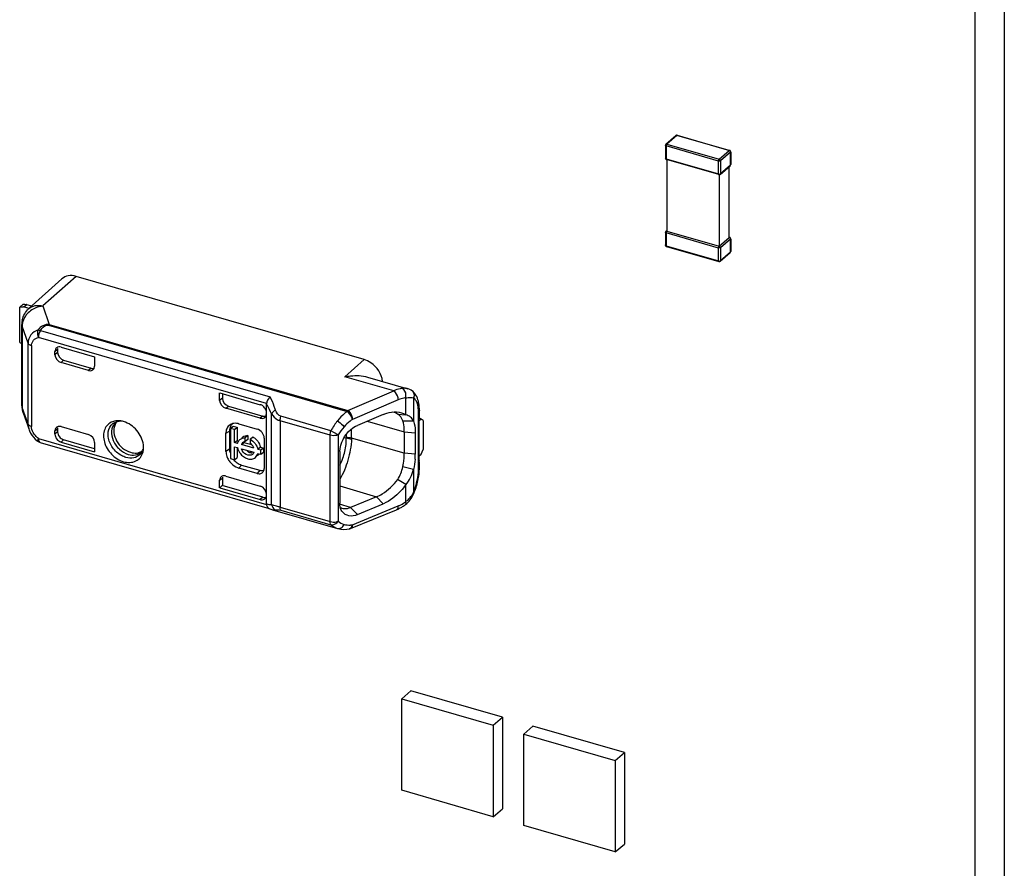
# Model space of a CAD drawing. Header units: millimetres. Extents: x 0 to 210, y 0 to 297.
# Tile 24 of 31: x 111.29 to 115.28, y 229.89 to 233.33. Entities that reach past the tile are written whole.
import ezdxf

# ---------------------------------------------------------------- set-up
doc = ezdxf.new("R2010")
doc.units = ezdxf.units.MM
doc.header["$LTSCALE"] = 19.36
doc.layers.get('0').update_dxf_attribs({"linetype": 'CONTINUOUS'})

msp = doc.modelspace()

# ---------------------------------------------------------------- linework, layer by layer
at = {"color": 7, "linetype": 'CONTINUOUS'}
for p, q in [((115.28361, 243.47389), (115.28361, 211.30727)), ((115.16575, 211.2052), (115.16575, 243.37182)), ((113.91094, 232.82578), (113.95165, 232.86104)), ((113.95189, 232.86123), (113.95165, 232.86104)), ((113.95632, 232.86161), (113.95596, 232.8609)), ((113.95699, 232.86237), (113.95632, 232.86161)), ((113.95698, 232.86221), (114.16977, 232.80079)), ((113.90896, 232.82146), (113.90896, 232.7695)), ((113.90916, 232.82073), (113.90899, 232.82141)), ((113.91232, 232.82103), (113.91255, 232.82061)), ((113.91309, 232.82601), (113.9137, 232.82545)), ((114.16977, 232.80079), (114.16981, 232.80077)), ((113.91071, 232.76793), (113.91156, 232.76795)), ((113.91266, 232.76425), (113.9131, 232.76403)), ((114.12589, 232.70258), (113.91309, 232.76401)), ((113.91468, 232.76455), (113.91468, 232.47382)), ((114.17319, 232.79492), (114.17244, 232.79473)), ((114.1739, 232.79529), (114.17319, 232.79492)), ((114.1739, 232.7953), (114.1739, 232.74333)), ((114.13121, 232.70376), (114.17193, 232.73901)), ((114.16819, 232.44765), (114.16819, 232.73578)), ((114.17228, 232.74057), (114.17189, 232.74129)), ((114.17193, 232.73901), (114.17206, 232.73913)), ((114.17344, 232.74134), (114.17385, 232.74322)), ((114.1739, 232.74323), (114.1739, 232.74333)), ((114.12511, 232.70444), (114.12533, 232.70525)), ((114.12747, 232.70313), (114.12747, 232.41239)), ((113.90896, 232.46887), (113.90896, 232.41691)), ((113.91094, 232.47319), (113.91339, 232.47531)), ((113.91094, 232.47319), (113.91118, 232.47338)), ((113.91468, 232.47382), (114.12747, 232.41239)), ((114.12747, 232.41239), (114.16819, 232.44765)), ((114.16977, 232.44819), (114.16845, 232.44857)), ((114.16977, 232.44819), (114.16981, 232.44818)), ((114.17319, 232.44233), (114.17244, 232.44213)), ((114.1739, 232.44269), (114.17319, 232.44233)), ((114.1739, 232.4427), (114.1739, 232.39074)), ((113.91071, 232.41533), (113.91156, 232.41535)), ((113.91266, 232.41166), (113.91111, 232.4125)), ((113.91266, 232.41166), (113.9131, 232.41143)), ((113.91309, 232.41142), (114.12589, 232.34999)), ((114.13121, 232.35116), (114.17193, 232.38642)), ((114.17193, 232.38642), (114.17206, 232.38654)), ((114.17344, 232.38875), (114.17385, 232.39063)), ((114.1739, 232.39063), (114.1739, 232.39074)), ((114.12511, 232.35185), (114.12533, 232.35265)), ((111.32762, 232.15923), (111.4619, 232.27996)), ((112.68782, 231.95249), (111.51916, 232.28985)), ((111.29051, 232.16512), (111.3048, 232.1775)), ((111.29051, 232.02285), (111.29051, 232.16512)), ((111.30907, 232.16595), (111.32798, 232.16049)), ((111.33919, 232.16963), (111.31978, 232.17523)), ((111.29921, 231.76556), (111.29921, 232.09549)), ((111.45809, 232.00299), (111.59402, 231.96375)), ((111.43335, 231.97234), (111.43335, 231.98536)), ((111.44406, 231.99463), (111.44406, 231.98161)), ((111.59418, 231.96367), (111.59418, 231.92591)), ((111.56927, 231.90835), (111.45809, 231.94045)), ((111.46881, 231.94973), (111.57999, 231.91763)), ((112.701, 231.88174), (112.86485, 231.83444)), ((112.10142, 231.78637), (112.10142, 231.81724)), ((112.10159, 231.81723), (112.26638, 231.76965)), ((112.11246, 231.81409), (112.11246, 231.79556)), ((112.11246, 231.79556), (112.10142, 231.78637)), ((112.13706, 231.76394), (112.2771, 231.72351)), ((112.29113, 231.36744), (112.29113, 231.77269)), ((111.3042, 231.73675), (111.32855, 231.66851)), ((112.26638, 231.71456), (112.12634, 231.75498)), ((112.29008, 231.7454), (112.28858, 231.7495)), ((112.76474, 231.72997), (112.65984, 231.68561)), ((112.82333, 231.7314), (112.85601, 231.72841)), ((112.91147, 231.71694), (112.91147, 231.74652)), ((111.45809, 231.68064), (111.56927, 231.64855)), ((111.68032, 231.69696), (111.68026, 231.69691)), ((111.69987, 231.70373), (111.69315, 231.70445)), ((112.14504, 231.67336), (112.15575, 231.68264)), ((112.15575, 231.68264), (112.17214, 231.67791)), ((112.17978, 231.69209), (112.25401, 231.67066)), ((112.6991, 231.70221), (112.85023, 231.65946)), ((112.84418, 231.70445), (112.888, 231.70461)), ((112.91056, 231.71327), (112.90923, 231.71124)), ((112.91931, 231.71142), (112.90923, 231.7027)), ((112.90923, 231.71124), (112.90923, 231.53804)), ((112.91121, 231.71496), (112.91056, 231.71327)), ((112.91147, 231.71694), (112.91121, 231.71496)), ((112.92646, 231.70524), (112.91931, 231.71142)), ((112.92646, 231.70524), (112.92646, 231.58771)), ((111.33493, 231.65461), (111.34033, 231.64608)), ((111.43335, 231.65002), (111.43335, 231.66304)), ((111.44431, 231.67591), (111.44406, 231.67232)), ((111.44406, 231.67232), (111.44406, 231.6593)), ((112.12702, 231.58033), (112.12702, 231.65456)), ((112.14132, 231.66885), (112.14101, 231.66289)), ((112.14101, 231.66289), (112.14101, 231.58866)), ((112.16143, 231.66863), (112.14504, 231.67336)), ((112.14504, 231.67336), (112.14504, 231.55113)), ((112.16143, 231.66863), (112.17214, 231.67791)), ((112.16143, 231.61571), (112.16143, 231.66863)), ((112.17214, 231.67791), (112.17214, 231.62498)), ((112.21549, 231.64473), (112.20478, 231.63545)), ((112.21549, 231.64473), (112.21549, 231.62908)), ((112.85023, 231.65946), (112.85023, 231.57286)), ((112.89465, 231.65509), (112.89465, 231.56849)), ((111.3729, 231.61699), (112.30183, 231.34883)), ((111.45809, 231.6181), (111.59402, 231.57886)), ((111.59418, 231.59125), (111.46881, 231.62745)), ((111.59418, 231.61661), (111.59418, 231.57885)), ((112.16143, 231.61571), (112.17214, 231.62498)), ((112.1741, 231.61205), (112.16143, 231.61571)), ((112.17214, 231.62498), (112.17739, 231.62347)), ((112.18946, 231.60761), (112.20018, 231.61689)), ((112.24057, 231.59286), (112.18946, 231.60761)), ((112.19418, 231.63774), (112.19136, 231.6353)), ((112.20018, 231.61689), (112.2322, 231.60765)), ((112.20478, 231.6198), (112.20478, 231.63545)), ((112.21549, 231.62908), (112.20478, 231.6198)), ((112.22525, 231.62954), (112.23597, 231.63882)), ((112.22525, 231.62954), (112.22525, 231.61389)), ((112.28203, 231.63455), (112.28203, 231.51084)), ((112.85023, 231.57286), (112.63658, 231.6333)), ((111.78354, 231.57765), (111.78359, 231.5777)), ((112.16143, 231.59931), (112.1741, 231.59566)), ((112.16143, 231.54639), (112.16143, 231.59931)), ((112.17214, 231.59566), (112.17214, 231.55567)), ((112.17751, 231.58443), (112.18041, 231.57866)), ((112.18946, 231.59122), (112.24057, 231.57647)), ((112.21728, 231.57828), (112.2133, 231.58114)), ((112.25727, 231.56489), (112.25345, 231.56159)), ((112.26665, 231.5977), (112.25593, 231.58843)), ((112.26875, 231.58472), (112.25593, 231.58843)), ((112.25593, 231.57203), (112.26875, 231.56833)), ((112.26665, 231.5977), (112.27947, 231.594)), ((112.27947, 231.594), (112.26875, 231.58472)), ((112.26875, 231.56833), (112.26875, 231.58472)), ((112.26875, 231.56833), (112.27947, 231.57761)), ((112.27947, 231.594), (112.27947, 231.57761)), ((112.58868, 231.57999), (112.58868, 231.36966)), ((112.90923, 231.56042), (112.91931, 231.56915)), ((112.91931, 231.56915), (112.92646, 231.58771)), ((112.14504, 231.55113), (112.16143, 231.54639)), ((112.16143, 231.54639), (112.17214, 231.55567)), ((112.19049, 231.52489), (112.26473, 231.50346)), ((112.91147, 231.51384), (112.91147, 231.53804)), ((112.12634, 231.48029), (112.26638, 231.43987)), ((112.25401, 231.49091), (112.17978, 231.51234)), ((112.28175, 231.50678), (112.28203, 231.51084)), ((112.888, 231.50744), (112.84418, 231.5174)), ((112.10142, 231.46305), (112.11246, 231.47224)), ((112.10142, 231.43242), (112.10142, 231.46305)), ((112.10159, 231.43234), (112.1123, 231.44169)), ((112.27706, 231.39412), (112.1123, 231.44169)), ((112.11274, 231.4761), (112.11246, 231.47256)), ((112.11246, 231.47224), (112.11246, 231.44161)), ((112.85607, 231.44535), (112.82337, 231.46636)), ((112.10159, 231.43234), (112.26635, 231.38478)), ((112.29088, 231.39878), (112.29113, 231.40237)), ((112.73709, 231.39644), (112.63224, 231.35284)), ((112.65987, 231.32376), (112.76502, 231.36752)), ((112.86979, 231.37881), (112.87804, 231.38955)), ((112.30189, 231.34901), (112.30486, 231.34768)), ((112.30486, 231.34768), (112.31275, 231.34466)), ((112.31275, 231.34466), (112.31596, 231.34367)), ((112.31596, 231.34367), (112.57937, 231.26763)), ((112.65987, 231.32376), (112.63235, 231.35286)), ((112.63242, 231.26726), (112.8185, 231.3436)), ((112.83981, 230.57698), (112.87697, 230.60916)), ((113.24812, 230.50202), (112.87697, 230.60916)), ((112.83981, 230.57698), (113.21097, 230.46984)), ((112.83981, 230.20583), (112.83981, 230.57698)), ((113.21097, 230.46984), (113.24812, 230.50202)), ((113.24812, 230.50202), (113.24812, 230.13086)), ((113.21097, 230.46984), (113.21097, 230.09868)), ((113.33468, 230.43412), (113.37184, 230.4663)), ((113.74299, 230.35916), (113.37184, 230.4663)), ((113.33468, 230.43412), (113.70584, 230.32698)), ((113.33468, 230.06297), (113.33468, 230.43412)), ((113.70584, 230.32698), (113.74299, 230.35916)), ((113.70584, 230.32698), (113.70584, 229.95583)), ((113.74299, 230.35916), (113.74299, 229.98801)), ((113.21097, 230.09868), (112.83981, 230.20583)), ((113.21097, 230.09868), (113.24812, 230.13086)), ((113.70584, 229.95583), (113.33468, 230.06297)), ((113.70584, 229.95583), (113.74299, 229.98801))]:
    msp.add_line(p, q, dxfattribs=at)
at = {"color": 9, "linetype": 'CONTINUOUS'}
for p, q in [((113.95539, 232.86167), (113.91468, 232.82641)), ((114.16819, 232.80024), (113.95539, 232.86167)), ((114.12461, 232.75756), (113.91182, 232.81899)), ((113.91182, 232.81899), (113.91182, 232.76703)), ((113.91468, 232.82641), (114.12747, 232.76499)), ((114.12747, 232.76499), (114.16819, 232.80024)), ((114.17169, 232.79779), (114.17263, 232.79874)), ((113.91182, 232.76703), (114.12461, 232.7056)), ((114.17313, 232.79387), (114.13242, 232.75861)), ((114.13242, 232.75861), (114.13242, 232.70665)), ((114.17313, 232.74191), (114.17313, 232.79387)), ((114.12461, 232.7056), (114.12461, 232.75756)), ((114.13242, 232.70665), (114.17313, 232.74191)), ((114.17347, 232.74133), (114.17313, 232.74191)), ((113.91118, 232.47338), (113.91105, 232.47326)), ((114.12461, 232.40497), (113.91182, 232.46639)), ((113.91182, 232.46639), (113.91182, 232.41443)), ((114.17313, 232.44127), (114.13242, 232.40601)), ((114.17169, 232.44519), (114.17263, 232.44614)), ((114.17313, 232.38931), (114.17313, 232.44127)), ((113.91182, 232.41443), (114.12461, 232.353)), ((114.12461, 232.353), (114.12461, 232.40497)), ((114.13242, 232.40601), (114.13242, 232.35405)), ((114.13242, 232.35405), (114.17313, 232.38931)), ((114.17347, 232.38874), (114.17313, 232.38931)), ((111.5198, 232.28967), (111.38421, 232.1702)), ((111.31978, 232.17523), (111.30907, 232.16595)), ((111.38421, 232.1702), (111.41045, 232.09508)), ((111.30052, 232.08804), (111.30052, 231.75812)), ((111.32453, 232.01916), (111.30052, 232.08804)), ((111.40733, 232.09172), (112.61832, 231.74214)), ((111.41045, 232.09508), (112.62145, 231.74549)), ((112.2913, 231.77492), (111.36654, 232.04188)), ((111.37447, 232.07092), (112.30642, 231.80189)), ((111.32453, 231.69083), (111.32453, 232.01916)), ((111.33838, 232.00927), (111.33838, 231.68094)), ((111.43335, 231.98536), (111.44406, 231.99463)), ((111.44406, 231.98161), (111.43335, 231.97234)), ((111.45809, 231.94045), (111.46881, 231.94973)), ((112.60863, 231.88271), (112.68782, 231.95249)), ((111.57999, 231.91763), (111.56927, 231.90835)), ((112.80751, 231.82529), (112.60863, 231.88271)), ((112.62145, 231.74549), (112.80751, 231.82529)), ((112.12634, 231.75498), (112.13706, 231.76394)), ((112.82603, 231.78971), (112.63994, 231.70991)), ((112.85614, 231.72889), (112.85614, 231.79733)), ((112.88795, 231.79708), (112.88795, 231.7048)), ((112.90638, 231.75903), (112.90475, 231.76795)), ((111.32453, 231.69083), (111.30052, 231.75812)), ((112.2771, 231.72351), (112.26638, 231.71456)), ((112.31223, 231.36322), (112.31223, 231.73267)), ((112.55279, 231.66415), (112.34992, 231.72271)), ((112.90764, 231.5067), (112.90764, 231.73938)), ((111.32559, 231.6888), (111.32453, 231.69083)), ((112.54962, 231.64585), (112.34674, 231.70442)), ((112.34674, 231.70442), (112.34674, 231.35413)), ((111.43335, 231.66304), (111.44406, 231.67232)), ((111.44406, 231.6593), (111.43335, 231.65002)), ((112.12702, 231.65456), (112.14101, 231.66289)), ((112.54962, 231.29556), (112.54962, 231.64585)), ((112.58227, 231.64727), (112.55282, 231.66413)), ((112.58227, 231.64727), (112.58227, 231.29699)), ((112.61478, 231.64911), (112.61478, 231.63682)), ((112.63658, 231.6333), (112.63658, 231.67176)), ((112.85023, 231.65946), (112.89465, 231.65509)), ((111.36654, 231.63207), (112.2913, 231.36512)), ((111.37121, 231.61781), (111.3729, 231.61699)), ((111.45809, 231.6181), (111.46881, 231.62745)), ((112.6147, 231.63479), (112.60442, 231.63356)), ((112.14101, 231.58866), (112.12702, 231.58033)), ((112.89465, 231.56849), (112.85023, 231.57286)), ((112.17978, 231.51234), (112.19049, 231.52489)), ((112.26473, 231.50346), (112.25401, 231.49091)), ((112.88796, 231.50724), (112.88796, 231.41491)), ((112.58868, 231.44057), (112.73709, 231.39644)), ((112.85614, 231.37675), (112.85614, 231.44517)), ((112.27706, 231.39412), (112.26635, 231.38478)), ((112.63224, 231.35284), (112.58751, 231.36614)), ((112.76502, 231.36752), (112.73707, 231.39645)), ((112.32436, 231.34506), (112.32802, 231.34303)), ((112.34319, 231.3429), (112.34992, 231.34132)), ((112.34674, 231.35413), (112.54962, 231.29556)), ((112.34992, 231.34132), (112.55279, 231.28276)), ((112.63994, 231.28274), (112.82602, 231.35909))]:
    msp.add_line(p, q, dxfattribs=at)
at = {"color": 7, "linetype": 'CONTINUOUS'}
for points in [[(112.87866, 231.82825), (112.87281, 231.83147), (112.86653, 231.83392), (112.86473, 231.83447)], [(112.2913, 231.77492), (112.29125, 231.77457), (112.29121, 231.77421), (112.29117, 231.77384), (112.29115, 231.77347), (112.29113, 231.77308), (112.29113, 231.77269)], [(111.32861, 231.66834), (111.33058, 231.66337), (111.33493, 231.65461)], [(111.34033, 231.64608), (111.34669, 231.63789), (111.35394, 231.63015), (111.36199, 231.62293), (111.36287, 231.62221)], [(112.87804, 231.38955), (112.88519, 231.40164), (112.88958, 231.41104)], [(112.29113, 231.36745), (112.29113, 231.36705), (112.29115, 231.36666), (112.29117, 231.36627), (112.29121, 231.36589), (112.29125, 231.3655), (112.2913, 231.36512)], [(112.8552, 231.36506), (112.86058, 231.36951), (112.86979, 231.37881)], [(112.57961, 231.26756), (112.58112, 231.26714), (112.59272, 231.2648), (112.60495, 231.26385), (112.61771, 231.26436), (112.62639, 231.26553)]]:
    msp.add_lwpolyline(points, dxfattribs=at)
at = {"color": 9, "linetype": 'CONTINUOUS'}
for points in [[(112.63652, 231.63075), (112.63655, 231.63189), (112.63657, 231.63228)], [(112.63657, 231.63154), (112.63655, 231.6308), (112.63657, 231.63228)]]:
    msp.add_lwpolyline(points, dxfattribs=at)
at = {"color": 7, "linetype": 'CONTINUOUS'}
for centre, radius, start, end in [((111.29961, 232.14536), 0.02175, 106.9648, 114.71779), ((111.29979, 232.13389), 0.03338, 73.86251, 79.68214), ((111.29296, 232.08251), 0.09653, 73.86855, 75.70866), ((111.3849, 232.09549), 0.08569, 168.1446, 179.99763), ((112.84941, 231.78264), 0.05418, 48.00651, 57.32508), ((111.38495, 231.76556), 0.08573, 180.00316, 199.69148), ((112.72881, 231.74671), 0.18266, 359.9391, 4.48901), ((112.78346, 231.66464), 0.07802, 66.65594, 74.46306), ((112.78403, 231.66606), 0.0765, 59.00854, 66.62892), ((111.70852, 231.6625), 0.04452, 129.39683, 135.41574), ((111.7206, 231.66806), 0.04782, 144.03641, 153.79511), ((111.69684, 231.67673), 0.02612, 120.74648, 129.25026), ((111.71952, 231.6688), 0.04651, 137.49709, 143.99615), ((111.68935, 231.63959), 0.06498, 86.64246, 94.50909), ((111.68724, 231.62162), 0.08308, 79.37061, 81.25363), ((112.16461, 231.65577), 0.03852, 109.08751, 116.12206), ((112.16505, 231.65457), 0.03981, 106.36279, 109.10618), ((112.16063, 231.62597), 0.06883, 73.85021, 77.17822), ((111.45059, 231.66439), 0.01719, 125.65685, 130.53593), ((111.38082, 231.64444), 0.02857, 231.1067, 253.89602), ((111.70689, 231.59624), 0.08609, 0.2138, 6.97013), ((112.20164, 231.60735), 0.02784, 130.7102, 137.95732), ((112.20799, 231.60109), 0.01964, 150.43288, 160.59264), ((112.21275, 231.61617), 0.02844, 127.2633, 130.72137), ((112.20728, 231.59941), 0.02054, 97.01621, 106.89503), ((112.20247, 231.58146), 0.03963, 48.55096, 54.91174), ((112.20804, 231.58729), 0.05861, 57.81858, 61.54102), ((112.20285, 231.58174), 0.06624, 36.6697, 42.70265), ((111.7234, 231.59531), 0.06952, 345.14043, 352.95486), ((111.71886, 231.59594), 0.07411, 352.90115, 354.93395), ((111.71438, 231.5963), 0.0786, 354.96576, 0.19097), ((112.23554, 231.6104), 0.06362, 209.93808, 215.98958), ((112.23564, 231.60776), 0.03474, 238.08694, 245.76501), ((112.22409, 231.58178), 0.0173, 306.08141, 310.42604), ((112.2245, 231.58131), 0.01668, 310.40878, 318.6234), ((112.23951, 231.58591), 0.0275, 310.21685, 319.70917), ((112.2403, 231.58521), 0.02645, 319.75042, 325.42002), ((112.63118, 231.56879), 0.26347, 355.67544, 359.93366), ((112.2099, 231.59089), 0.08527, 217.95297, 223.55764), ((112.67734, 231.515), 0.23415, 353.42215, 357.95353), ((112.70406, 231.51389), 0.20741, 357.99706, 359.98623), ((112.1187, 231.46405), 0.01724, 125.66341, 130.39457), ((112.63351, 231.51892), 0.27787, 337.15772, 339.90116), ((112.62331, 231.5227), 0.28874, 339.89249, 342.55532), ((112.75064, 231.50012), 0.1708, 302.85151, 305.28094), ((112.74661, 231.50583), 0.1778, 305.27974, 307.64045), ((112.60862, 231.38959), 0.04085, 246.7626, 253.31873), ((112.76462, 231.47495), 0.14197, 292.30041, 295.07049), ((112.76161, 231.4814), 0.1491, 295.0695, 297.74704), ((112.75657, 231.4908), 0.15976, 297.77675, 302.88004)]:
    msp.add_arc(centre, radius, start, end, dxfattribs=at)
at = {"color": 9, "linetype": 'CONTINUOUS'}
for centre, radius, start, end in [((111.3664, 232.08793), 0.06588, 173.50327, 179.8962), ((112.86517, 231.80763), 0.02457, 51.09025, 56.78724), ((111.9165, 231.54951), 0.43606, 29.77925, 30.7847), ((111.91928, 231.55109), 0.43287, 24.80054, 29.77961), ((111.36316, 231.7578), 0.06261, 196.53273, 199.6409), ((111.34777, 231.71353), 0.03392, 247.56047, 253.93099), ((111.41601, 231.69663), 0.08106, 214.44642, 220.21351), ((112.58943, 231.63683), 0.02535, 355.37899, 359.98843), ((112.37646, 231.63243), 0.2384, 332.91831, 340.45857), ((112.7212, 231.50681), 0.18645, 356.68598, 359.96527), ((112.79926, 231.45585), 0.09755, 320.21523, 325.13678), ((112.65253, 231.5141), 0.25547, 337.15199, 342.4977), ((112.78297, 231.46405), 0.11345, 292.30102, 295.1078), ((112.76427, 231.49587), 0.15044, 305.32126, 307.64228), ((112.80381, 231.45152), 0.09126, 304.98619, 315.27826), ((112.80098, 231.45444), 0.09533, 315.23114, 320.20849), ((112.32461, 231.37355), 0.03111, 253.86492, 258.05356), ((112.20437, 230.86), 0.51423, 73.92721, 74.68572), ((112.62519, 231.36734), 0.08586, 274.16522, 275.8656), ((112.62474, 231.37142), 0.08997, 275.88267, 279.72365), ((112.61018, 231.2881), 0.03024, 342.51618, 349.79848)]:
    msp.add_arc(centre, radius, start, end, dxfattribs=at)
at = {"color": 7, "linetype": 'CONTINUOUS'}
for centre, major_axis, ratio, start_param, end_param in [((111.45809, 231.97824), (-0.0187, 0.0216), 0.7500007, 5.4261241, 6.9969205), ((111.46881, 231.98746), (-0.0187, 0.0216), 0.7500007, 0.5655888, 0.7137351), ((111.56943, 231.93305), (0.01871, -0.02159), 0.7499837, -0.8573411, 0.7134552), ((111.57982, 231.94242), (0.01871, -0.02159), 0.7499837, -0.8573411, -0.3151743), ((112.26638, 231.7393), (-0.0187, 0.0216), 0.7500163, -3.9983954, -2.4275991), ((112.2771, 231.74826), (-0.0187, 0.0216), 0.7500163, -3.9983954, -3.4853266), ((112.91504, 231.70441), (0.03555, -0.01624), 0.2087122, 1.5459568, 1.6602477), ((111.45809, 231.64285), (-0.0187, 0.0216), 0.7500007, 0.7137351, 2.2845315), ((111.46881, 231.65219), (-0.0187, 0.0216), 0.7500007, 0.7137351, 2.2845315), ((111.56943, 231.62376), (0.01871, -0.02159), 0.7499837, 0.7134552, 2.2842515), ((112.26638, 231.41512), (-0.0187, 0.0216), 0.7500163, 3.8555863, 5.4263826)]:
    msp.add_ellipse(centre, major_axis=major_axis, ratio=ratio, start_param=start_param, end_param=end_param, dxfattribs=at)
for points, knots in [([(113.95539, 232.86159), (113.95478, 232.86177), (113.95357, 232.86194), (113.95236, 232.86156), (113.95189, 232.86123)], [0, 0, 0, 0, 0.5272547, 1, 1, 1, 1]), ([(113.91187, 232.81903), (113.91128, 232.8192), (113.91027, 232.81959), (113.90938, 232.82031), (113.90916, 232.82073)], [0, 0, 0, 0, 0.5660268, 1, 1, 1, 1]), ([(113.91072, 232.826), (113.91098, 232.82628), (113.91183, 232.82678), (113.91271, 232.82631), (113.91309, 232.82601)], [0, 0, 0, 0, 0.4405206, 1, 1, 1, 1]), ([(114.16819, 232.80024), (114.16843, 232.80046), (114.16894, 232.8008), (114.16954, 232.801), (114.16982, 232.801)], [0, 0, 0, 0, 0.5328574, 1, 1, 1, 1]), ([(114.17263, 232.79874), (114.17227, 232.79919), (114.17141, 232.8), (114.17035, 232.80052), (114.16979, 232.80069)], [0, 0, 0, 0, 0.4972006, 1, 1, 1, 1]), ([(113.90878, 232.76951), (113.90873, 232.76931), (113.9087, 232.76885), (113.90898, 232.76847), (113.90916, 232.76834)], [0, 0, 0, 0, 0.4947182, 1, 1, 1, 1]), ([(113.90916, 232.76834), (113.90934, 232.7682), (113.90986, 232.768), (113.9104, 232.76794), (113.91071, 232.76793)], [0, 0, 0, 0, 0.4154653, 1, 1, 1, 1]), ([(113.91102, 232.76517), (113.91126, 232.76496), (113.91177, 232.76459), (113.91235, 232.76434), (113.91266, 232.76425)], [0, 0, 0, 0, 0.4963728, 1, 1, 1, 1]), ([(113.91187, 232.76707), (113.91187, 232.76649), (113.91194, 232.76551), (113.91234, 232.76453), (113.91266, 232.76425)], [0, 0, 0, 0, 0.5816797, 1, 1, 1, 1]), ([(114.1719, 232.73926), (114.1722, 232.73956), (114.17275, 232.74023), (114.17317, 232.741), (114.17333, 232.74139)], [0, 0, 0, 0, 0.5002156, 1, 1, 1, 1]), ([(114.17228, 232.73894), (114.17242, 232.73914), (114.17257, 232.73971), (114.1724, 232.74027), (114.17228, 232.74057)], [0, 0, 0, 0, 0.426825, 1, 1, 1, 1]), ([(114.17313, 232.74191), (114.17334, 232.74209), (114.17371, 232.74249), (114.17397, 232.74297), (114.17405, 232.74322)], [0, 0, 0, 0, 0.5098438, 1, 1, 1, 1]), ([(114.12583, 232.70237), (114.12554, 232.70237), (114.12472, 232.70296), (114.12499, 232.70392), (114.12511, 232.70444)], [0, 0, 0, 0, 0.3486893, 1, 1, 1, 1]), ([(114.13234, 232.70667), (114.13234, 232.70611), (114.13219, 232.70504), (114.13159, 232.7041), (114.13121, 232.70376)], [0, 0, 0, 0, 0.5221252, 1, 1, 1, 1]), ([(113.91118, 232.47338), (113.91164, 232.47371), (113.91285, 232.47409), (113.91407, 232.47391), (113.91468, 232.47374)], [0, 0, 0, 0, 0.4727453, 1, 1, 1, 1]), ([(114.16819, 232.44765), (114.16843, 232.44786), (114.16894, 232.4482), (114.16954, 232.4484), (114.16982, 232.44841)], [0, 0, 0, 0, 0.5328574, 1, 1, 1, 1]), ([(114.17263, 232.44614), (114.17227, 232.4466), (114.17141, 232.4474), (114.17035, 232.44793), (114.16979, 232.44809)], [0, 0, 0, 0, 0.4972006, 1, 1, 1, 1]), ([(113.90878, 232.41692), (113.90873, 232.41671), (113.9087, 232.41625), (113.90898, 232.41587), (113.90916, 232.41574)], [0, 0, 0, 0, 0.4947182, 1, 1, 1, 1]), ([(113.90916, 232.41574), (113.90934, 232.41561), (113.90986, 232.4154), (113.9104, 232.41534), (113.91071, 232.41533)], [0, 0, 0, 0, 0.4154653, 1, 1, 1, 1]), ([(113.91187, 232.41447), (113.91187, 232.4139), (113.91194, 232.41291), (113.91234, 232.41193), (113.91266, 232.41166)], [0, 0, 0, 0, 0.5816797, 1, 1, 1, 1]), ([(114.17228, 232.38634), (114.17246, 232.38661), (114.17258, 232.38752), (114.17216, 232.38827), (114.17189, 232.3887)], [0, 0, 0, 0, 0.3897367, 1, 1, 1, 1]), ([(114.1719, 232.38666), (114.1722, 232.38697), (114.17275, 232.38764), (114.17317, 232.3884), (114.17333, 232.3888)], [0, 0, 0, 0, 0.5002156, 1, 1, 1, 1]), ([(114.17313, 232.38931), (114.17334, 232.38949), (114.17371, 232.38989), (114.17397, 232.39037), (114.17405, 232.39062)], [0, 0, 0, 0, 0.5098438, 1, 1, 1, 1]), ([(114.12583, 232.34977), (114.12554, 232.34977), (114.12472, 232.35037), (114.12499, 232.35132), (114.12511, 232.35185)], [0, 0, 0, 0, 0.3486893, 1, 1, 1, 1]), ([(114.13234, 232.35407), (114.13234, 232.35352), (114.13219, 232.35244), (114.13159, 232.3515), (114.13121, 232.35116)], [0, 0, 0, 0, 0.5221252, 1, 1, 1, 1]), ([(111.51916, 232.28985), (111.50906, 232.29292), (111.48826, 232.29529), (111.46907, 232.28616), (111.46198, 232.27986)], [0, 0, 0, 0, 0.5268147, 1, 1, 1, 1]), ([(111.3048, 232.1775), (111.30547, 232.1776), (111.30953, 232.17777), (111.31354, 232.17687), (111.31679, 232.17604)], [0, 0, 0, 0, 0.1693616, 1, 1, 1, 1]), ([(112.76177, 231.86419), (112.7594, 231.89385), (112.73324, 231.93273), (112.69728, 231.94976), (112.68782, 231.95249)], [0, 0, 0, 0, 0.7514215, 1, 1, 1, 1]), ([(112.60866, 231.8827), (112.61659, 231.88437), (112.64709, 231.88947), (112.67911, 231.88804), (112.70108, 231.88171)], [0, 0, 0, 0, 0.2617062, 1, 1, 1, 1]), ([(112.30642, 231.80189), (112.30062, 231.79641), (112.29477, 231.78727), (112.2917, 231.7773), (112.2913, 231.77492)], [0, 0, 0, 0, 0.768204, 1, 1, 1, 1]), ([(112.84223, 231.83564), (112.83938, 231.83537), (112.82739, 231.83354), (112.81583, 231.82934), (112.80752, 231.82529)], [0, 0, 0, 0, 0.2363093, 1, 1, 1, 1]), ([(112.90924, 231.77451), (112.90873, 231.77756), (112.90635, 231.78915), (112.90213, 231.80046), (112.89769, 231.808)], [0, 0, 0, 0, 0.261043, 1, 1, 1, 1]), ([(112.76511, 231.72995), (112.76965, 231.7319), (112.78693, 231.73843), (112.80579, 231.74128), (112.81929, 231.74032)], [0, 0, 0, 0, 0.2674884, 1, 1, 1, 1]), ([(112.88795, 231.70446), (112.88495, 231.71024), (112.87595, 231.72131), (112.86297, 231.72674), (112.85614, 231.72889)], [0, 0, 0, 0, 0.4761644, 1, 1, 1, 1]), ([(111.45809, 231.68064), (111.45651, 231.6811), (111.45065, 231.6824), (111.44411, 231.6809), (111.44057, 231.67836)], [0, 0, 0, 0, 0.2744293, 1, 1, 1, 1]), ([(111.66674, 231.70044), (111.65974, 231.69776), (111.64649, 231.68951), (111.62867, 231.66182), (111.63, 231.61442), (111.65978, 231.56596), (111.69348, 231.54378), (111.71171, 231.53852)], [0, 0, 0, 0, 0.106594, 0.2144148, 0.4544949, 0.7302202, 1, 1, 1, 1]), ([(111.70333, 231.56342), (111.68917, 231.57118), (111.66485, 231.59349), (111.64623, 231.6361), (111.65088, 231.68027), (111.67352, 231.69811), (111.68521, 231.70151)], [0, 0, 0, 0, 0.2813672, 0.5536112, 0.7876139, 1, 1, 1, 1]), ([(111.67681, 231.69376), (111.66889, 231.68572), (111.65899, 231.66097), (111.66766, 231.62155), (111.69247, 231.5872), (111.71769, 231.57204), (111.73101, 231.56819)], [0, 0, 0, 0, 0.2141443, 0.4635874, 0.7368042, 1, 1, 1, 1]), ([(111.67769, 231.68917), (111.66795, 231.66941), (111.67752, 231.61575), (111.71675, 231.58329), (111.74028, 231.5765)], [0, 0, 0, 0, 0.4735822, 1, 1, 1, 1]), ([(111.69998, 231.70368), (111.69831, 231.7036), (111.69261, 231.70306), (111.68698, 231.70125), (111.68349, 231.69918)], [0, 0, 0, 0, 0.291778, 1, 1, 1, 1]), ([(111.79234, 231.60668), (111.78976, 231.62801), (111.76969, 231.66896), (111.73239, 231.69511), (111.71171, 231.70108)], [0, 0, 0, 0, 0.4995942, 1, 1, 1, 1]), ([(112.58856, 231.58), (112.58953, 231.61328), (112.61329, 231.65813), (112.65043, 231.68166), (112.65998, 231.68585)], [0, 0, 0, 0, 0.7613383, 1, 1, 1, 1]), ([(112.85023, 231.65946), (112.85023, 231.66365), (112.84976, 231.67877), (112.84757, 231.69396), (112.84423, 231.7044)], [0, 0, 0, 0, 0.2762717, 1, 1, 1, 1]), ([(112.88795, 231.7048), (112.8891, 231.70124), (112.89337, 231.68501), (112.89465, 231.66811), (112.89465, 231.65509)], [0, 0, 0, 0, 0.2232189, 1, 1, 1, 1]), ([(112.1337, 231.67834), (112.13024, 231.67332), (112.12737, 231.66505), (112.12702, 231.65676), (112.12702, 231.65456)], [0, 0, 0, 0, 0.7346492, 1, 1, 1, 1]), ([(111.71171, 231.53852), (111.72776, 231.53389), (111.75532, 231.53402), (111.78149, 231.55499), (111.78853, 231.56973), (111.7906, 231.57748)], [0, 0, 0, 0, 0.5141656, 0.7530193, 1, 1, 1, 1]), ([(111.77914, 231.5677), (111.77241, 231.56082), (111.75304, 231.55086), (111.73185, 231.55286), (111.72154, 231.55584)], [0, 0, 0, 0, 0.4730147, 1, 1, 1, 1]), ([(111.73101, 231.56819), (111.74032, 231.5655), (111.75936, 231.56357), (111.77711, 231.57178), (111.78354, 231.57765)], [0, 0, 0, 0, 0.5266863, 1, 1, 1, 1]), ([(111.78359, 231.5777), (111.78468, 231.5787), (111.78943, 231.58388), (111.79203, 231.59078), (111.79305, 231.5962)], [0, 0, 0, 0, 0.2112232, 1, 1, 1, 1]), ([(112.12702, 231.58033), (112.12702, 231.57323), (112.12879, 231.56348), (112.13271, 231.55467), (112.13384, 231.55241)], [0, 0, 0, 0, 0.7372562, 1, 1, 1, 1]), ([(112.18406, 231.57302), (112.19166, 231.56255), (112.20775, 231.54989), (112.23216, 231.54754), (112.24262, 231.5523), (112.24655, 231.55563)], [0, 0, 0, 0, 0.5436398, 0.7835579, 1, 1, 1, 1]), ([(112.23428, 231.5678), (112.22744, 231.56281), (112.20462, 231.56486), (112.19233, 231.58146), (112.18946, 231.59122)], [0, 0, 0, 0, 0.4540034, 1, 1, 1, 1]), ([(112.8442, 231.5174), (112.84519, 231.52216), (112.8485, 231.54047), (112.85023, 231.55911), (112.85023, 231.57286)], [0, 0, 0, 0, 0.2612129, 1, 1, 1, 1]), ([(112.14811, 231.53212), (112.15036, 231.52976), (112.15946, 231.52114), (112.17088, 231.51491), (112.17978, 231.51234)], [0, 0, 0, 0, 0.2602864, 1, 1, 1, 1]), ([(112.12618, 231.48034), (112.12459, 231.4808), (112.11873, 231.4821), (112.11219, 231.4806), (112.10865, 231.47806)], [0, 0, 0, 0, 0.2744339, 1, 1, 1, 1]), ([(112.25401, 231.49091), (112.25854, 231.4896), (112.2681, 231.4889), (112.27601, 231.49465), (112.27844, 231.49813)], [0, 0, 0, 0, 0.5259898, 1, 1, 1, 1]), ([(112.26473, 231.50346), (112.26623, 231.50303), (112.2718, 231.50177), (112.27798, 231.50298), (112.28148, 231.50522)], [0, 0, 0, 0, 0.2731952, 1, 1, 1, 1]), ([(112.73709, 231.39644), (112.74522, 231.39957), (112.77879, 231.41626), (112.80634, 231.44342), (112.82343, 231.46637)], [0, 0, 0, 0, 0.233398, 1, 1, 1, 1]), ([(112.85614, 231.44517), (112.85014, 231.43634), (112.82522, 231.40509), (112.79249, 231.37916), (112.76542, 231.36785)], [0, 0, 0, 0, 0.2669234, 1, 1, 1, 1]), ([(112.26636, 231.38478), (112.26808, 231.38428), (112.27442, 231.38289), (112.28154, 231.38492), (112.2851, 231.38799)], [0, 0, 0, 0, 0.2763673, 1, 1, 1, 1]), ([(112.2913, 231.36511), (112.29158, 231.36327), (112.29312, 231.35695), (112.29757, 231.35102), (112.3018, 231.34903)], [0, 0, 0, 0, 0.2846606, 1, 1, 1, 1]), ([(112.59916, 231.33467), (112.59741, 231.3369), (112.59067, 231.34733), (112.58864, 231.36018), (112.58856, 231.36967)], [0, 0, 0, 0, 0.2297098, 1, 1, 1, 1]), ([(112.66014, 231.32368), (112.6493, 231.31952), (112.62656, 231.31436), (112.60551, 231.3266), (112.59916, 231.33467)], [0, 0, 0, 0, 0.5305941, 1, 1, 1, 1])]:
    msp.add_open_spline(points, degree=3, knots=knots, dxfattribs=at)
for points in [[(113.95695, 232.86213), (113.95549, 232.86251), (113.95375, 232.86237), (113.95244, 232.86161)], [(113.91097, 232.82571), (113.9098, 232.82465), (113.90902, 232.82299), (113.90899, 232.82142)], [(113.91468, 232.82641), (113.9132, 232.82513), (113.91164, 232.82287), (113.91232, 232.82103)], [(114.17169, 232.79779), (114.17082, 232.7989), (114.16954, 232.79977), (114.16819, 232.80016)], [(114.17305, 232.79389), (114.17306, 232.79527), (114.17253, 232.7967), (114.17169, 232.79779)], [(114.17381, 232.79533), (114.1738, 232.79653), (114.17336, 232.79778), (114.17262, 232.79874)], [(113.90902, 232.76954), (113.90904, 232.76792), (113.90987, 232.76623), (113.91107, 232.76515)], [(114.12466, 232.7576), (114.12466, 232.75902), (114.12494, 232.76046), (114.12545, 232.76179)], [(114.12545, 232.76179), (114.1259, 232.76294), (114.12653, 232.76409), (114.12747, 232.7649)], [(114.13242, 232.75861), (114.13088, 232.75727), (114.12762, 232.75632), (114.12634, 232.75791)], [(114.12747, 232.76499), (114.12948, 232.76441), (114.13265, 232.76141), (114.13117, 232.75994)], [(114.12461, 232.7056), (114.12654, 232.70504), (114.13034, 232.7041), (114.13062, 232.70609)], [(114.12591, 232.70267), (114.12737, 232.70229), (114.12911, 232.70243), (114.13042, 232.70319)], [(113.91182, 232.46639), (113.91061, 232.46674), (113.90801, 232.46804), (113.90896, 232.46887)], [(113.91067, 232.47294), (113.90965, 232.4719), (113.90905, 232.47032), (113.90906, 232.46886)], [(113.91468, 232.47382), (113.91319, 232.47253), (113.91163, 232.47026), (113.91231, 232.46841)], [(114.17169, 232.44519), (114.17082, 232.4463), (114.16954, 232.44718), (114.16819, 232.44757)], [(114.17305, 232.4413), (114.17306, 232.44267), (114.17253, 232.4441), (114.17169, 232.44519)], [(114.17381, 232.44273), (114.1738, 232.44394), (114.17336, 232.44519), (114.17262, 232.44614)], [(113.91111, 232.4125), (113.90959, 232.4138), (113.90902, 232.41647), (113.90973, 232.41834)], [(113.90902, 232.41695), (113.90905, 232.4153), (113.90989, 232.41356), (113.91113, 232.41249)], [(114.12466, 232.40501), (114.12466, 232.40643), (114.12494, 232.40787), (114.12545, 232.40919)], [(114.12545, 232.40919), (114.1259, 232.41035), (114.12653, 232.4115), (114.12747, 232.41231)], [(114.13242, 232.40601), (114.13088, 232.40468), (114.12762, 232.40372), (114.12634, 232.40531)], [(114.12747, 232.41239), (114.12948, 232.41181), (114.13265, 232.40881), (114.13117, 232.40735)], [(114.12461, 232.353), (114.12654, 232.35245), (114.13034, 232.35151), (114.13062, 232.3535)], [(114.12591, 232.35008), (114.12737, 232.34969), (114.12911, 232.34983), (114.13042, 232.35059)], [(111.29326, 232.16617), (111.29725, 232.16739), (111.30166, 232.16747), (111.30577, 232.16673)], [(111.30104, 232.1131), (111.30469, 232.13046), (111.31442, 232.14736), (111.32762, 232.15923)], [(111.29921, 232.01576), (111.29604, 232.01775), (111.2931, 232.02015), (111.29051, 232.02285)], [(111.43335, 231.97234), (111.43335, 231.95888), (111.44517, 231.94418), (111.45809, 231.94045)], [(111.44406, 231.98161), (111.44406, 231.96816), (111.45588, 231.95346), (111.46881, 231.94973)], [(112.89204, 231.81616), (112.8901, 231.81857), (112.88796, 231.82084), (112.88566, 231.82291)], [(112.89769, 231.808), (112.896, 231.81085), (112.89412, 231.81359), (112.89204, 231.81616)], [(112.10142, 231.78693), (112.10164, 231.77347), (112.11325, 231.75876), (112.12618, 231.75503)], [(112.11246, 231.79501), (112.11267, 231.78176), (112.12448, 231.76757), (112.13722, 231.76389)], [(112.27728, 231.76401), (112.27408, 231.76656), (112.27031, 231.76852), (112.26638, 231.76965)], [(112.28858, 231.7495), (112.28608, 231.7551), (112.28208, 231.7602), (112.27728, 231.76401)], [(112.91091, 231.76101), (112.91055, 231.76553), (112.91001, 231.77004), (112.90924, 231.77451)], [(112.29113, 231.73777), (112.29113, 231.74034), (112.29078, 231.74293), (112.29008, 231.7454)], [(112.81929, 231.74032), (112.83212, 231.73942), (112.84528, 231.73577), (112.85614, 231.72889)], [(112.84423, 231.7044), (112.84064, 231.71525), (112.83309, 231.72554), (112.82342, 231.73164)], [(111.68424, 231.70436), (111.67828, 231.70389), (111.67232, 231.70258), (111.66674, 231.70044)], [(111.68521, 231.70151), (111.688, 231.70232), (111.69086, 231.7029), (111.69373, 231.70326)], [(111.71171, 231.70108), (111.7087, 231.70195), (111.70565, 231.70269), (111.70256, 231.70327)], [(112.14765, 231.69036), (112.14214, 231.68766), (112.13719, 231.68339), (112.1337, 231.67834)], [(112.14437, 231.68013), (112.14274, 231.67659), (112.14175, 231.67272), (112.14132, 231.66885)], [(112.15472, 231.693), (112.15033, 231.68967), (112.14669, 231.68512), (112.14437, 231.68013)], [(112.17591, 231.69309), (112.16873, 231.69471), (112.16089, 231.69483), (112.15383, 231.69276)], [(111.43942, 231.67746), (111.43546, 231.67407), (111.43335, 231.66826), (111.43335, 231.66304)], [(112.19553, 231.63881), (112.19831, 231.64093), (112.20155, 231.64255), (112.20491, 231.64351)], [(112.20491, 231.64351), (112.20832, 231.6445), (112.21194, 231.64486), (112.21549, 231.64473)], [(112.28203, 231.63455), (112.28203, 231.64979), (112.26865, 231.66643), (112.25401, 231.67066)], [(112.1741, 231.61205), (112.17518, 231.61712), (112.1775, 231.62214), (112.18097, 231.62599)], [(112.18348, 231.62845), (112.18915, 231.63333), (112.19731, 231.63572), (112.20478, 231.63545)], [(112.19473, 231.61546), (112.19321, 231.61414), (112.1919, 231.61253), (112.1909, 231.61078)], [(112.20131, 231.61907), (112.19892, 231.61834), (112.19662, 231.6171), (112.19473, 231.61546)], [(112.22525, 231.62954), (112.24029, 231.62139), (112.25275, 231.60523), (112.25593, 231.58843)], [(112.24057, 231.59286), (112.23852, 231.59984), (112.23416, 231.60636), (112.22871, 231.61117)], [(112.23926, 231.6369), (112.24376, 231.63406), (112.24792, 231.63058), (112.25153, 231.62667)], [(112.25598, 231.6213), (112.26114, 231.61438), (112.26504, 231.60619), (112.26665, 231.5977)], [(111.72154, 231.55584), (111.71522, 231.55766), (111.70909, 231.56026), (111.70333, 231.56342)], [(111.74028, 231.5765), (111.74819, 231.57421), (111.75664, 231.57282), (111.76483, 231.57371)], [(111.76483, 231.57371), (111.77274, 231.57458), (111.78068, 231.5774), (111.78726, 231.58187)], [(111.78858, 231.58143), (111.78624, 231.5764), (111.78303, 231.57167), (111.77914, 231.5677)], [(112.14101, 231.58866), (112.14101, 231.58444), (112.14144, 231.58019), (112.1424, 231.57607)], [(112.1741, 231.59566), (112.17483, 231.59181), (112.17597, 231.58802), (112.17751, 231.58443)], [(112.23393, 231.57338), (112.22965, 231.57324), (112.22528, 231.57433), (112.22138, 231.57609)], [(112.24057, 231.57647), (112.23977, 231.57423), (112.23858, 231.57207), (112.23701, 231.57028)], [(112.24655, 231.55563), (112.25135, 231.5597), (112.25462, 231.56587), (112.25593, 231.57203)], [(112.13384, 231.55241), (112.1363, 231.54748), (112.13928, 231.54279), (112.14267, 231.53844)], [(112.15714, 231.54756), (112.16153, 231.54226), (112.16664, 231.53745), (112.17229, 231.53351)], [(112.17229, 231.53351), (112.1778, 231.52967), (112.18404, 231.52675), (112.19049, 231.52489)], [(112.8939, 231.54893), (112.89286, 231.53493), (112.8908, 231.52098), (112.88796, 231.50724)], [(112.90923, 231.53804), (112.91051, 231.5395), (112.91147, 231.54147), (112.91147, 231.54342)], [(112.91147, 231.54342), (112.91147, 231.54533), (112.91054, 231.54728), (112.9093, 231.54874)], [(112.27844, 231.49813), (112.2802, 231.50066), (112.28131, 231.50372), (112.28175, 231.50678)], [(112.82343, 231.46637), (112.83345, 231.48176), (112.84017, 231.49948), (112.8442, 231.5174)], [(112.85614, 231.44517), (112.87146, 231.46276), (112.88184, 231.48499), (112.88796, 231.5075)], [(112.89877, 231.43614), (112.90409, 231.45306), (112.90793, 231.47055), (112.90995, 231.48818)], [(112.10753, 231.47718), (112.10355, 231.47379), (112.10146, 231.46796), (112.10142, 231.46273)], [(112.27706, 231.39412), (112.28103, 231.39297), (112.28551, 231.39263), (112.28947, 231.39385)], [(112.2851, 231.38799), (112.28819, 231.39065), (112.2903, 231.39474), (112.29088, 231.39878)], [(112.59689, 231.35046), (112.60019, 231.34947), (112.60363, 231.34889), (112.60706, 231.34868)], [(112.60706, 231.34868), (112.61555, 231.34816), (112.62444, 231.34945), (112.63224, 231.35284)], [(112.63242, 231.26725), (112.63054, 231.26643), (112.62847, 231.26569), (112.62642, 231.26587)]]:
    msp.add_open_spline(points, degree=3, dxfattribs=at)
at = {"color": 9, "linetype": 'CONTINUOUS'}
for points in [[(113.91468, 232.82641), (113.91206, 232.82605), (113.90916, 232.82337), (113.90916, 232.82073)], [(114.13097, 232.70357), (114.12929, 232.70211), (114.12598, 232.70385), (114.12461, 232.7056)], [(113.91105, 232.47326), (113.90944, 232.47161), (113.91042, 232.46822), (113.91182, 232.46639)], [(114.13097, 232.35097), (114.12929, 232.34951), (114.12598, 232.35125), (114.12461, 232.35301)], [(111.3559, 232.16233), (111.34114, 232.15627), (111.32736, 232.14634), (111.31742, 232.13385)], [(111.3845, 232.16939), (111.37472, 232.16847), (111.36499, 232.16605), (111.3559, 232.16233)], [(111.30798, 232.11901), (111.30435, 232.11164), (111.30187, 232.10355), (111.30094, 232.09538)], [(111.31742, 232.13385), (111.31377, 232.12927), (111.31056, 232.12427), (111.30798, 232.11901)], [(111.30052, 232.08804), (111.29968, 232.09042), (111.29922, 232.09297), (111.29921, 232.09549)], [(111.41046, 232.09508), (111.40931, 232.09407), (111.40827, 232.09292), (111.40733, 232.09172)], [(111.36498, 232.07321), (111.36823, 232.07302), (111.37144, 232.07209), (111.37447, 232.07092)], [(111.37447, 232.07092), (111.36944, 232.06224), (111.36654, 232.05191), (111.36654, 232.04188)], [(111.29921, 231.76556), (111.29922, 231.76304), (111.29968, 231.76049), (111.30052, 231.75812)], [(111.30052, 231.75812), (111.30052, 231.75201), (111.30141, 231.74584), (111.30314, 231.73998)], [(112.34992, 231.72271), (112.33924, 231.72576), (112.33154, 231.7373), (112.32802, 231.74784)], [(112.34674, 231.70442), (112.34674, 231.71061), (112.34796, 231.71684), (112.34991, 231.72271)], [(112.61832, 231.74214), (112.61922, 231.74327), (112.62008, 231.74461), (112.62141, 231.74518)], [(112.90764, 231.73938), (112.90764, 231.74594), (112.90728, 231.75253), (112.90638, 231.75903)], [(112.91147, 231.74652), (112.91147, 231.74382), (112.90968, 231.74114), (112.90764, 231.73938)], [(111.32453, 231.69083), (111.32453, 231.68327), (111.32601, 231.67563), (111.32855, 231.66851)], [(111.33482, 231.68218), (111.33132, 231.68363), (111.32776, 231.6857), (111.32559, 231.6888)], [(111.33878, 231.67546), (111.33851, 231.67727), (111.33836, 231.67911), (111.33838, 231.68094)], [(112.57955, 231.70463), (112.56934, 231.69208), (112.56037, 231.67844), (112.55279, 231.66415)], [(112.60583, 231.6799), (112.59693, 231.66986), (112.58896, 231.6589), (112.58227, 231.64727)], [(111.34916, 231.65078), (111.34411, 231.65814), (111.34008, 231.66663), (111.33878, 231.67546)], [(111.36654, 231.63207), (111.36207, 231.63579), (111.35785, 231.63985), (111.3541, 231.64429)], [(112.54962, 231.64585), (112.54962, 231.65204), (112.55084, 231.65827), (112.55279, 231.66415)], [(112.60114, 231.55269), (112.60753, 231.57066), (112.61196, 231.5895), (112.61386, 231.60847)], [(112.61386, 231.60847), (112.61473, 231.6172), (112.61507, 231.62602), (112.6147, 231.63479)], [(112.6147, 231.63479), (112.6221, 231.63392), (112.62946, 231.63234), (112.63649, 231.62989)], [(112.63658, 231.6333), (112.6295, 231.6353), (112.62213, 231.63642), (112.61478, 231.63683)], [(112.90764, 231.5067), (112.90968, 231.50847), (112.91147, 231.51114), (112.91147, 231.51384)], [(112.88796, 231.41492), (112.88545, 231.40977), (112.88258, 231.40478), (112.87931, 231.40009)], [(112.888, 231.415), (112.88893, 231.41396), (112.89002, 231.41239), (112.88951, 231.41108)], [(112.30575, 231.36339), (112.30072, 231.36397), (112.29579, 231.36549), (112.29113, 231.36744)], [(112.31223, 231.36321), (112.31007, 231.36307), (112.30789, 231.36314), (112.30575, 231.36339)], [(112.31223, 231.36321), (112.31375, 231.3561), (112.3183, 231.34909), (112.32436, 231.34506)], [(112.83111, 231.36132), (112.83816, 231.36462), (112.84489, 231.36863), (112.85124, 231.37313)], [(112.31817, 231.34312), (112.32138, 231.34244), (112.32481, 231.34233), (112.32802, 231.34303)], [(112.55279, 231.28276), (112.56022, 231.27577), (112.56958, 231.27045), (112.57937, 231.26763)], [(112.58227, 231.29699), (112.58892, 231.291), (112.59725, 231.28662), (112.60585, 231.28414)], [(112.60585, 231.28414), (112.61408, 231.2818), (112.62288, 231.28108), (112.63143, 231.2817)]]:
    msp.add_open_spline(points, degree=3, dxfattribs=at)
for points, knots in [([(114.12545, 232.76179), (114.12746, 232.76121), (114.12985, 232.76023), (114.13206, 232.75891), (114.13242, 232.75861)], [0, 0, 0, 0, 0.8165601, 1, 1, 1, 1]), ([(114.12545, 232.40919), (114.12746, 232.40861), (114.12985, 232.40764), (114.13206, 232.40632), (114.13242, 232.40601)], [0, 0, 0, 0, 0.8165601, 1, 1, 1, 1]), ([(111.32762, 232.15923), (111.33452, 232.16543), (111.35338, 232.17413), (111.37364, 232.17235), (111.38361, 232.16965)], [0, 0, 0, 0, 0.4734168, 1, 1, 1, 1]), ([(111.41045, 232.09507), (111.40184, 232.0966), (111.38337, 232.09194), (111.37066, 232.07971), (111.36498, 232.0732)], [0, 0, 0, 0, 0.5030924, 1, 1, 1, 1]), ([(111.37447, 232.07092), (111.37629, 232.07371), (111.3838, 232.08409), (111.39772, 232.09418), (111.40733, 232.09172)], [0, 0, 0, 0, 0.251326, 1, 1, 1, 1]), ([(111.36498, 232.0732), (111.35382, 232.06909), (111.33265, 232.05541), (111.32453, 232.03093), (111.32453, 232.01916)], [0, 0, 0, 0, 0.5025569, 1, 1, 1, 1]), ([(111.33838, 232.00927), (111.3383, 232.01703), (111.34456, 232.033), (111.35926, 232.04002), (111.36654, 232.04188)], [0, 0, 0, 0, 0.5082098, 1, 1, 1, 1]), ([(111.36498, 232.07321), (111.36403, 232.07104), (111.3613, 232.06069), (111.36314, 232.0494), (111.36654, 232.04188)], [0, 0, 0, 0, 0.2226342, 1, 1, 1, 1]), ([(111.33838, 232.00927), (111.33674, 232.00974), (111.33146, 232.01171), (111.32587, 232.01534), (111.32453, 232.01916)], [0, 0, 0, 0, 0.2964529, 1, 1, 1, 1]), ([(112.32802, 231.74784), (112.32638, 231.75269), (112.31995, 231.771), (112.31267, 231.78904), (112.30642, 231.80189)], [0, 0, 0, 0, 0.2639297, 1, 1, 1, 1]), ([(112.82602, 231.78971), (112.82594, 231.80026), (112.82032, 231.81435), (112.81018, 231.8237), (112.80752, 231.82529)], [0, 0, 0, 0, 0.7731151, 1, 1, 1, 1]), ([(112.86473, 231.83447), (112.86314, 231.83492), (112.85574, 231.83647), (112.84808, 231.83623), (112.84223, 231.83564)], [0, 0, 0, 0, 0.2196337, 1, 1, 1, 1]), ([(112.85612, 231.79733), (112.85705, 231.80113), (112.85838, 231.81493), (112.85159, 231.83166), (112.84223, 231.83564)], [0, 0, 0, 0, 0.2777031, 1, 1, 1, 1]), ([(112.85614, 231.79733), (112.85934, 231.79778), (112.86985, 231.79899), (112.88091, 231.79935), (112.88795, 231.79706)], [0, 0, 0, 0, 0.3044424, 1, 1, 1, 1]), ([(112.8806, 231.82675), (112.8847, 231.82344), (112.8908, 231.81354), (112.8898, 231.80219), (112.888, 231.79705)], [0, 0, 0, 0, 0.4917127, 1, 1, 1, 1]), ([(112.85614, 231.79733), (112.85367, 231.79716), (112.84335, 231.79595), (112.83329, 231.79283), (112.82603, 231.78971)], [0, 0, 0, 0, 0.2384175, 1, 1, 1, 1]), ([(112.90475, 231.76795), (112.90399, 231.77126), (112.90091, 231.78206), (112.89464, 231.7928), (112.88795, 231.79708)], [0, 0, 0, 0, 0.2997664, 1, 1, 1, 1]), ([(112.32802, 231.74784), (112.32611, 231.74675), (112.32, 231.74279), (112.31409, 231.73747), (112.31223, 231.73267)], [0, 0, 0, 0, 0.299257, 1, 1, 1, 1]), ([(112.31223, 231.73267), (112.31763, 231.72289), (112.32888, 231.71119), (112.34296, 231.70549), (112.34674, 231.70442)], [0, 0, 0, 0, 0.7399912, 1, 1, 1, 1]), ([(112.61832, 231.74214), (112.61484, 231.73956), (112.60074, 231.72834), (112.58817, 231.71524), (112.57955, 231.70463)], [0, 0, 0, 0, 0.2406666, 1, 1, 1, 1]), ([(112.63994, 231.70991), (112.63931, 231.71287), (112.63482, 231.72516), (112.62664, 231.73651), (112.61832, 231.74214)], [0, 0, 0, 0, 0.2314077, 1, 1, 1, 1]), ([(112.62144, 231.7455), (112.6241, 231.7439), (112.63425, 231.73456), (112.63986, 231.72047), (112.63994, 231.70991)], [0, 0, 0, 0, 0.2268892, 1, 1, 1, 1]), ([(112.57955, 231.70463), (112.58734, 231.69932), (112.5965, 231.69125), (112.6043, 231.68203), (112.60583, 231.6799)], [0, 0, 0, 0, 0.7819372, 1, 1, 1, 1]), ([(112.63994, 231.70991), (112.63689, 231.70788), (112.62458, 231.699), (112.61347, 231.68849), (112.60583, 231.6799)], [0, 0, 0, 0, 0.241985, 1, 1, 1, 1]), ([(112.58227, 231.64727), (112.57988, 231.64627), (112.56928, 231.64321), (112.5577, 231.64351), (112.54962, 231.64584)], [0, 0, 0, 0, 0.2353409, 1, 1, 1, 1]), ([(111.36654, 231.63207), (111.36525, 231.62996), (111.36389, 231.62744), (111.36203, 231.62291), (111.36289, 231.62224)], [0, 0, 0, 0, 0.6943728, 1, 1, 1, 1]), ([(111.36654, 231.63207), (111.36654, 231.63045), (111.36681, 231.62551), (111.36839, 231.61981), (111.37121, 231.61781)], [0, 0, 0, 0, 0.3187545, 1, 1, 1, 1]), ([(112.63652, 231.63075), (112.63494, 231.60156), (112.62419, 231.54508), (112.60333, 231.49113), (112.5887, 231.46741)], [0, 0, 0, 0, 0.5119568, 1, 1, 1, 1]), ([(112.89618, 231.43727), (112.89772, 231.44217), (112.90314, 231.46138), (112.90648, 231.48123), (112.90733, 231.49603)], [0, 0, 0, 0, 0.2571734, 1, 1, 1, 1]), ([(112.34019, 231.35597), (112.33728, 231.35676), (112.32798, 231.35925), (112.31856, 231.36129), (112.31223, 231.36322)], [0, 0, 0, 0, 0.3127471, 1, 1, 1, 1]), ([(112.8552, 231.36506), (112.8558, 231.36552), (112.85822, 231.36899), (112.85709, 231.37357), (112.85611, 231.37672)], [0, 0, 0, 0, 0.185118, 1, 1, 1, 1]), ([(112.32802, 231.34303), (112.32886, 231.34321), (112.33388, 231.344), (112.33904, 231.34364), (112.34319, 231.3429)], [0, 0, 0, 0, 0.1697661, 1, 1, 1, 1]), ([(112.34991, 231.34132), (112.34938, 231.34201), (112.34722, 231.34595), (112.34674, 231.35056), (112.34674, 231.35413)], [0, 0, 0, 0, 0.196297, 1, 1, 1, 1]), ([(112.8185, 231.3436), (112.81966, 231.34408), (112.8247, 231.3476), (112.82598, 231.35439), (112.82602, 231.35909)], [0, 0, 0, 0, 0.2110954, 1, 1, 1, 1]), ([(112.54962, 231.29556), (112.5577, 231.29323), (112.56928, 231.29293), (112.57988, 231.29599), (112.58227, 231.29699)], [0, 0, 0, 0, 0.7646575, 1, 1, 1, 1]), ([(112.55279, 231.28276), (112.55224, 231.28346), (112.55005, 231.28738), (112.54962, 231.29201), (112.54962, 231.29556)], [0, 0, 0, 0, 0.2004881, 1, 1, 1, 1]), ([(112.55279, 231.28276), (112.55526, 231.28227), (112.56672, 231.2824), (112.57718, 231.2899), (112.58227, 231.29699)], [0, 0, 0, 0, 0.2240389, 1, 1, 1, 1]), ([(112.57956, 231.26757), (112.58434, 231.26619), (112.59656, 231.26908), (112.60338, 231.27861), (112.60585, 231.28414)], [0, 0, 0, 0, 0.4511369, 1, 1, 1, 1]), ([(112.63994, 231.28274), (112.63993, 231.28093), (112.63953, 231.27516), (112.6362, 231.26881), (112.63242, 231.26725)], [0, 0, 0, 0, 0.307533, 1, 1, 1, 1]), ([(112.62638, 231.2656), (112.63083, 231.26632), (112.63621, 231.27151), (112.63848, 231.2773), (112.63902, 231.27901)], [0, 0, 0, 0, 0.7153044, 1, 1, 1, 1])]:
    msp.add_open_spline(points, degree=3, knots=knots, dxfattribs=at)

doc.saveas('drawing.dxf')
